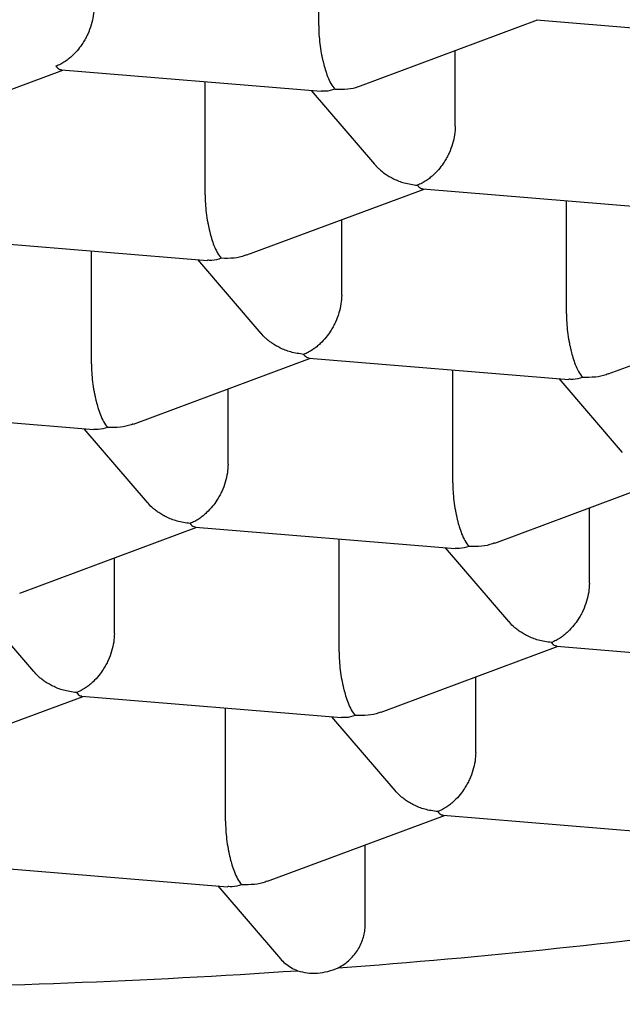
# Model space of a CAD drawing. Header units: millimetres. Extents: x 8 to 571, y 12 to 391.
# Tile 35 of 47: x 293.98 to 295.55, y 368.84 to 371.4. Entities that reach past the tile are written whole.
import ezdxf

# ---------------------------------------------------------------- set-up
doc = ezdxf.new("R2010")
doc.units = ezdxf.units.MM

msp = doc.modelspace()

# ---------------------------------------------------------------- linework, layer by layer
at = {"color": 7, "linetype": 'Continuous', "lineweight": 30}
for p, q in [((294.7616, 371.3879), (294.7616, 371.6817)), ((294.8703, 371.2311), (295.3309, 371.4027)), ((295.328, 371.4029), (296.0029, 371.3473)), ((295.1168, 371.1266), (295.1168, 371.3229)), ((293.6353, 371.101), (294.0957, 371.2724)), ((294.0928, 371.2727), (294.7676, 371.217)), ((294.466, 370.9482), (294.466, 371.2419)), ((294.7418, 371.2192), (294.9067, 371.0275)), ((294.575, 370.7915), (295.0354, 370.9629)), ((295.0325, 370.9632), (295.7073, 370.9075)), ((295.4057, 370.6387), (295.4057, 370.9324)), ((294.8213, 370.6869), (294.8213, 370.8832)), ((293.7972, 370.8329), (294.4721, 370.7773)), ((294.1705, 370.5084), (294.1705, 370.8022)), ((294.4463, 370.7794), (294.6112, 370.5876)), ((295.5147, 370.482), (295.9751, 370.6534)), ((294.2795, 370.3517), (294.7399, 370.5232)), ((294.7369, 370.5234), (295.4118, 370.4678)), ((295.1102, 370.1989), (295.1102, 370.4926)), ((295.386, 370.4699), (295.5509, 370.2781)), ((294.5257, 370.2471), (294.5257, 370.4434)), ((293.5017, 370.3932), (294.1766, 370.3375)), ((294.1508, 370.3397), (294.3157, 370.1479)), ((295.2192, 370.0422), (295.6796, 370.2137)), ((295.4654, 369.9376), (295.4654, 370.1339)), ((293.984, 369.912), (294.4444, 370.0834)), ((294.4414, 370.0837), (295.1163, 370.028)), ((294.8147, 369.7592), (294.8147, 370.0529)), ((295.0905, 370.0302), (295.2554, 369.8384)), ((294.2302, 369.8074), (294.2302, 370.0037)), ((293.8552, 369.8999), (294.0201, 369.7081)), ((294.9237, 369.6025), (295.3841, 369.7739)), ((295.3811, 369.7742), (296.056, 369.7185)), ((295.1699, 369.4978), (295.1699, 369.6942)), ((293.6885, 369.4722), (294.1488, 369.6437)), ((294.1459, 369.6439), (294.8208, 369.5883)), ((294.5192, 369.3194), (294.5192, 369.6131)), ((294.7949, 369.5904), (294.9598, 369.3986)), ((294.6281, 369.1627), (295.0885, 369.3342)), ((295.0856, 369.3344), (295.7604, 369.2788)), ((294.8823, 369.0489), (294.8823, 369.2574)), ((293.8504, 369.2042), (294.5252, 369.1485)), ((294.4994, 369.1507), (294.6621, 368.9615))]:
    msp.add_line(p, q, dxfattribs=at)
for centre, radius, start, end in [((293.5004, 386.8098), 17.9201, 274.19858, 277.84059), ((293.36, 388.6701), 19.7857, 270.43624, 273.90332)]:
    msp.add_arc(centre, radius, start, end, dxfattribs=at)
for points, knots in [([(293.3532, 372.5425), (293.3971, 372.5425), (293.4591, 372.5424), (293.5511, 372.5418), (293.6304, 372.5412), (293.7251, 372.54), (293.8248, 372.5385), (293.9295, 372.5365), (294.0377, 372.534), (294.1485, 372.531), (294.2615, 372.5274), (294.3761, 372.5234), (294.492, 372.5187), (294.6089, 372.5135), (294.7267, 372.5078), (294.845, 372.5015), (294.9639, 372.4946), (295.0832, 372.4872), (295.2027, 372.4792), (295.3223, 372.4707), (295.4421, 372.4615), (295.5619, 372.4518), (295.6817, 372.4415), (295.8013, 372.4307), (295.9208, 372.4193), (296.0401, 372.4073), (296.1591, 372.3948), (296.2778, 372.3817), (296.3962, 372.368), (296.5142, 372.3538), (296.6318, 372.339), (296.7489, 372.3237), (296.8655, 372.3078), (296.9817, 372.2914), (297.0972, 372.2744), (297.2122, 372.2569), (297.3266, 372.2389), (297.4403, 372.2203), (297.5533, 372.2011), (297.6657, 372.1815), (297.7773, 372.1613), (297.8882, 372.1407), (297.9983, 372.1195), (298.1075, 372.0978), (298.216, 372.0755), (298.3236, 372.0528), (298.4303, 372.0296), (298.5361, 372.006), (298.6409, 371.9818), (298.7449, 371.9571), (298.8478, 371.932), (298.9498, 371.9064), (299.0507, 371.8804), (299.1506, 371.8539), (299.2494, 371.8269), (299.3472, 371.7995), (299.4439, 371.7717), (299.5394, 371.7435), (299.6338, 371.7148), (299.727, 371.6857), (299.8191, 371.6562), (299.9099, 371.6264), (299.9996, 371.5961), (300.088, 371.5654), (300.1751, 371.5344), (300.261, 371.503), (300.3456, 371.4712), (300.4289, 371.4391), (300.5109, 371.4067), (300.5915, 371.3739), (300.6708, 371.3408), (300.7487, 371.3074), (300.8253, 371.2737), (300.9004, 371.2396), (300.9742, 371.2053), (301.0465, 371.1708), (301.1174, 371.1359), (301.1868, 371.1008), (301.2548, 371.0655), (301.3213, 371.0299), (301.3863, 370.9941), (301.4499, 370.9581), (301.5119, 370.9219), (301.5725, 370.8855), (301.6315, 370.8489), (301.689, 370.8121), (301.7449, 370.7752), (301.7993, 370.7381), (301.8522, 370.7009), (301.9035, 370.6636), (301.9533, 370.6262), (302.0015, 370.5887), (302.0482, 370.551), (302.0932, 370.5133), (302.1368, 370.4756), (302.1787, 370.4377), (302.2191, 370.3999), (302.258, 370.3619), (302.2952, 370.324), (302.3309, 370.286), (302.3651, 370.248), (302.3977, 370.21), (302.4288, 370.172), (302.4583, 370.134), (302.4863, 370.0959), (302.5128, 370.0579), (302.5378, 370.0198), (302.5612, 369.9817), (302.5831, 369.9435), (302.6036, 369.9053), (302.6225, 369.8671), (302.6399, 369.8287), (302.6558, 369.7902), (302.6702, 369.7516), (302.6831, 369.7128), (302.6944, 369.6738), (302.7042, 369.6346), (302.7124, 369.595), (302.719, 369.5552), (302.7239, 369.5151), (302.7269, 369.4747), (302.7283, 369.4436), (302.7281, 369.4259), (302.7281, 369.4218)], [0, 0, 0, 0, 0.008828, 0.01247, 0.01851, 0.024795, 0.031545, 0.038598, 0.045887, 0.053359, 0.060976, 0.06871, 0.076541, 0.084452, 0.09243, 0.100466, 0.108551, 0.116679, 0.124844, 0.133042, 0.141268, 0.14952, 0.157794, 0.166089, 0.174402, 0.182731, 0.191075, 0.199431, 0.2078, 0.216179, 0.224568, 0.232965, 0.24137, 0.249783, 0.258201, 0.266625, 0.275055, 0.283488, 0.291926, 0.300367, 0.308811, 0.317258, 0.325706, 0.334157, 0.342609, 0.351062, 0.359516, 0.36797, 0.376424, 0.384878, 0.393332, 0.401784, 0.410236, 0.418687, 0.427136, 0.435583, 0.444028, 0.452471, 0.460912, 0.46935, 0.477785, 0.486217, 0.494645, 0.50307, 0.511491, 0.519908, 0.528321, 0.53673, 0.545134, 0.553533, 0.561927, 0.570316, 0.5787, 0.587079, 0.595452, 0.603819, 0.61218, 0.620536, 0.628886, 0.63723, 0.645567, 0.653899, 0.662225, 0.670544, 0.678859, 0.687167, 0.69547, 0.703769, 0.712063, 0.720352, 0.728638, 0.736922, 0.745203, 0.753484, 0.761765, 0.770046, 0.778331, 0.786619, 0.794914, 0.803218, 0.811533, 0.819861, 0.828207, 0.836573, 0.844964, 0.853385, 0.86184, 0.870334, 0.878875, 0.887468, 0.89612, 0.904839, 0.913633, 0.922509, 0.931475, 0.940537, 0.949701, 0.958971, 0.968347, 0.977826, 0.987402, 0.997062, 1, 1, 1, 1]), ([(299.9085, 371.6267), (299.921, 371.6136), (299.9587, 371.574), (300.013, 371.5071), (300.0719, 371.4262), (300.1223, 371.3446), (300.1656, 371.2607), (300.201, 371.1747), (300.2279, 371.0867), (300.2456, 370.9983), (300.254, 370.9098), (300.2532, 370.8212), (300.2432, 370.7343), (300.2248, 370.6494), (300.1986, 370.5664), (300.1642, 370.4837), (300.1217, 370.4016), (300.07, 370.3183), (300.0088, 370.2341), (299.9374, 370.1491), (299.8572, 370.0651), (299.7682, 369.9822), (299.6706, 369.9004), (299.5666, 369.8216), (299.4567, 369.7455), (299.3418, 369.6724), (299.2197, 369.6006), (299.0906, 369.5304), (298.9519, 369.4604), (298.8033, 369.3908), (298.6445, 369.3219), (298.4786, 369.255), (298.3058, 369.1903), (298.1263, 369.1279), (297.944, 369.0689), (297.7594, 369.0134), (297.5733, 368.9612), (297.3821, 368.9113), (297.1861, 368.8637), (296.9814, 368.8176), (296.7681, 368.7733), (296.546, 368.7308), (296.3197, 368.6913), (296.0894, 368.6547), (295.8553, 368.6211), (295.6225, 368.5911), (295.3913, 368.5645), (295.1623, 368.5412), (294.9311, 368.5207), (294.698, 368.503), (294.4586, 368.4879), (294.213, 368.4755), (293.9615, 368.4661), (293.7092, 368.4599), (293.4564, 368.4569), (293.2035, 368.4572), (292.9555, 368.4607), (292.7129, 368.4671), (292.4759, 368.4763), (292.2399, 368.4884), (292.0052, 368.5031), (291.8501, 368.5154), (291.7725, 368.5215)], [0, 0, 0, 0, 0.008109, 0.024419, 0.040728, 0.057037, 0.073346, 0.090644, 0.107941, 0.125239, 0.142536, 0.159834, 0.177131, 0.19344, 0.209749, 0.226059, 0.242368, 0.258677, 0.275974, 0.293272, 0.310569, 0.327867, 0.345164, 0.362462, 0.378771, 0.39508, 0.411389, 0.427698, 0.444008, 0.461305, 0.478603, 0.4959, 0.513198, 0.530495, 0.547793, 0.564102, 0.580411, 0.59672, 0.613029, 0.629338, 0.646636, 0.663933, 0.681231, 0.698528, 0.715826, 0.733123, 0.749433, 0.765742, 0.782051, 0.79836, 0.814669, 0.831967, 0.849264, 0.866562, 0.883859, 0.901157, 0.918454, 0.934763, 0.951073, 0.967382, 0.983691, 1, 1, 1, 1]), ([(294.1771, 371.4361), (294.1767, 371.4286), (294.176, 371.4133), (294.1703, 371.3893), (294.1636, 371.3715), (294.158, 371.3598), (294.1549, 371.354), (294.1517, 371.3482), (294.1459, 371.3388), (294.1361, 371.3255), (294.1238, 371.3122), (294.112, 371.3018), (294.1016, 371.2942), (294.0903, 371.2873), (294.0823, 371.2839), (294.0782, 371.2822)], [0, 0, 0, 0, 0.111253, 0.227026, 0.348521, 0.379969, 0.411856, 0.444196, 0.477001, 0.573484, 0.692666, 0.760886, 0.834843, 0.914545, 1, 1, 1, 1]), ([(294.7616, 371.3879), (294.7617, 371.3804), (294.762, 371.365), (294.7643, 371.3403), (294.7673, 371.321), (294.77, 371.3073), (294.7718, 371.299), (294.7745, 371.2876), (294.7786, 371.2724), (294.785, 371.254), (294.7934, 371.2355), (294.7998, 371.227), (294.8032, 371.2225)], [0, 0, 0, 0, 0.111298, 0.227117, 0.348661, 0.390702, 0.433531, 0.477182, 0.573703, 0.692933, 0.835009, 1, 1, 1, 1]), ([(294.0782, 371.2822), (294.0815, 371.2787), (294.0865, 371.2735), (294.0912, 371.2734), (294.0928, 371.2734)], [0, 0, 0, 0, 0.6661073, 1, 1, 1, 1]), ([(285.8071, 371.2398), (285.8071, 371.2393), (285.8073, 371.2362), (285.808, 371.2283), (285.809, 371.2159), (285.8105, 371.2009), (285.812, 371.1876), (285.8134, 371.1755), (285.8148, 371.1642), (285.8165, 371.1515), (285.8186, 371.1376), (285.8207, 371.1237), (285.8228, 371.1114), (285.8245, 371.1015), (285.8261, 371.0928), (285.8286, 371.0791), (285.8326, 371.059), (285.838, 371.0346), (285.8434, 371.0117), (285.8489, 370.9899), (285.855, 370.9674), (285.8617, 370.9442), (285.8684, 370.9223), (285.8746, 370.9032), (285.8803, 370.8862), (285.8859, 370.8701), (285.8919, 370.8535), (285.8983, 370.8363), (285.9042, 370.8211), (285.9096, 370.8078), (285.9145, 370.7957), (285.9201, 370.7823), (285.9262, 370.7681), (285.9324, 370.7541), (285.9386, 370.7406), (285.9447, 370.7275), (285.9513, 370.7136), (285.9587, 370.6984), (285.9668, 370.6823), (285.9747, 370.6669), (285.9818, 370.6535), (285.9883, 370.6415), (285.995, 370.6293), (286.0024, 370.616), (286.0106, 370.6016), (286.0188, 370.5877), (286.0264, 370.5749), (286.0331, 370.5638), (286.0396, 370.5533), (286.0466, 370.5422), (286.0547, 370.5294), (286.0635, 370.5159), (286.0722, 370.5026), (286.0802, 370.4908), (286.0874, 370.4803), (286.0944, 370.4702), (286.102, 370.4593), (286.1106, 370.4474), (286.1195, 370.435), (286.1296, 370.4212), (286.1402, 370.4071), (286.1523, 370.3914), (286.1657, 370.3741), (286.1812, 370.3548), (286.1974, 370.335), (286.2134, 370.3159), (286.2295, 370.2971), (286.2443, 370.2802), (286.2578, 370.2652), (286.2691, 370.2527), (286.2799, 370.2409), (286.2896, 370.2305), (286.2983, 370.2213), (286.306, 370.2131), (286.3144, 370.2045), (286.3245, 370.194), (286.3377, 370.1805), (286.3532, 370.1651), (286.3693, 370.1492), (286.3866, 370.1325), (286.4046, 370.1155), (286.4241, 370.0973), (286.4441, 370.0791), (286.4644, 370.0609), (286.4844, 370.0433), (286.5057, 370.0249), (286.5282, 370.0058), (286.5527, 369.9856), (286.5772, 369.9657), (286.6021, 369.9459), (286.6275, 369.9261), (286.6538, 369.9059), (286.6818, 369.885), (286.7127, 369.8624), (286.7469, 369.8379), (286.7834, 369.8123), (286.8206, 369.787), (286.8573, 369.7626), (286.8932, 369.7394), (286.9276, 369.7175), (286.9605, 369.697), (286.9927, 369.6773), (287.0257, 369.6575), (287.0608, 369.6369), (287.0982, 369.6154), (287.1302, 369.5973), (287.1561, 369.5829), (287.1751, 369.5725), (287.1947, 369.5618), (287.2148, 369.551), (287.2345, 369.5405), (287.252, 369.5312), (287.2663, 369.5237), (287.277, 369.5181), (287.2851, 369.514), (287.2919, 369.5105), (287.301, 369.5058), (287.3141, 369.4991), (287.332, 369.49), (287.3536, 369.4791), (287.3788, 369.4666), (287.4072, 369.4526), (287.4386, 369.4374), (287.4729, 369.421), (287.5104, 369.4034), (287.543, 369.3884), (287.5693, 369.3764), (287.5872, 369.3684), (287.6028, 369.3614), (287.6155, 369.3557), (287.6253, 369.3514), (287.6339, 369.3476), (287.6429, 369.3437), (287.6537, 369.3389), (287.6676, 369.3328), (287.6849, 369.3254), (287.7057, 369.3164), (287.7282, 369.3069), (287.7513, 369.2972), (287.7738, 369.2878), (287.8042, 369.2752), (287.8418, 369.2599), (287.8857, 369.2424), (287.9261, 369.2265), (287.9629, 369.2123), (287.9964, 369.1995), (288.0285, 369.1874), (288.0589, 369.1761), (288.0875, 369.1656), (288.1138, 369.156), (288.1416, 369.1459), (288.1739, 369.1344), (288.2124, 369.1209), (288.2564, 369.1056), (288.306, 369.0888), (288.3609, 369.0705), (288.4206, 369.0509), (288.4856, 369.0302), (288.556, 369.0083), (288.632, 368.9852), (288.6975, 368.9659), (288.7493, 368.9509), (288.7843, 368.941), (288.8154, 368.9322), (288.8425, 368.9247), (288.8659, 368.9182), (288.8855, 368.9128), (288.9019, 368.9084), (288.9161, 368.9045), (288.9301, 368.9008), (288.9446, 368.8969), (288.9678, 368.8907), (289.0014, 368.8818), (289.0453, 368.8704), (289.0928, 368.8582), (289.1436, 368.8454), (289.1993, 368.8317), (289.2607, 368.8168), (289.3282, 368.8009), (289.4022, 368.7838), (289.4826, 368.7658), (289.5693, 368.7469), (289.6479, 368.7303), (289.7167, 368.7162), (289.7741, 368.7046), (289.8337, 368.6929), (289.8944, 368.6812), (289.9539, 368.67), (290.0097, 368.6598), (290.0601, 368.6507), (290.1051, 368.6427), (290.1448, 368.6358), (290.1793, 368.6299), (290.2064, 368.6253), (290.226, 368.622), (290.2376, 368.62), (290.2446, 368.6189), (290.2517, 368.6177), (290.2626, 368.6159), (290.2796, 368.6131), (290.3027, 368.6093), (290.3322, 368.6045), (290.3685, 368.5987), (290.4111, 368.592), (290.4599, 368.5845), (290.5151, 368.5762), (290.5767, 368.5671), (290.6447, 368.5573), (290.7214, 368.5466), (290.8071, 368.5351), (290.9023, 368.5228), (291.0054, 368.5101), (291.1163, 368.4972), (291.2336, 368.4842), (291.3547, 368.4716), (291.5114, 368.4563), (291.7033, 368.4394), (291.931, 368.4221), (292.1519, 368.4079), (292.3656, 368.3964), (292.5718, 368.3875), (292.7785, 368.3807), (292.9857, 368.376), (293.1931, 368.3733), (293.4018, 368.3728), (293.6116, 368.3743), (293.8225, 368.378), (294.0328, 368.3839), (294.2426, 368.3919), (294.421, 368.4006), (294.5684, 368.409), (294.6849, 368.4163), (294.8011, 368.4242), (294.9168, 368.4329), (295.031, 368.4421), (295.1422, 368.4517), (295.2583, 368.4624), (295.3779, 368.4742), (295.5, 368.4871), (295.6149, 368.5), (295.7225, 368.5127), (295.8229, 368.5252), (295.9163, 368.5374), (296.0006, 368.5488), (296.0762, 368.5594), (296.1436, 368.5691), (296.2053, 368.5782), (296.2614, 368.5868), (296.3119, 368.5946), (296.3556, 368.6015), (296.3933, 368.6076), (296.4258, 368.6129), (296.4513, 368.6171), (296.4727, 368.6207), (296.4929, 368.6241), (296.5181, 368.6283), (296.5483, 368.6335), (296.5901, 368.6407), (296.6425, 368.65), (296.7044, 368.6611), (296.7678, 368.6729), (296.8327, 368.6852), (296.8989, 368.698), (296.9788, 368.7139), (297.073, 368.7332), (297.1801, 368.7561), (297.2858, 368.7795), (297.3878, 368.803), (297.4849, 368.8262), (297.5774, 368.849), (297.6497, 368.8674), (297.7028, 368.8812), (297.7368, 368.8902), (297.7669, 368.8982), (297.7923, 368.9051), (297.8122, 368.9105), (297.8271, 368.9145), (297.8386, 368.9177), (297.8508, 368.921), (297.866, 368.9252), (297.8855, 368.9307), (297.9092, 368.9373), (297.9371, 368.9452), (297.9693, 368.9544), (298.0044, 368.9646), (298.052, 368.9786), (298.1085, 368.9955), (298.17, 369.0143), (298.2248, 369.0315), (298.2734, 369.047), (298.3195, 369.0619), (298.3651, 369.0769), (298.4028, 369.0896), (298.4327, 369.0997), (298.4542, 369.1071), (298.4755, 369.1145), (298.4955, 369.1214), (298.5129, 369.1275), (298.5269, 369.1324), (298.5376, 369.1362), (298.5464, 369.1394), (298.5566, 369.143), (298.5707, 369.1481), (298.5903, 369.1551), (298.6146, 369.1639), (298.6436, 369.1746), (298.6765, 369.1868), (298.7111, 369.1999), (298.7454, 369.213), (298.7836, 369.2277), (298.8247, 369.2439), (298.8679, 369.2612), (298.9069, 369.2771), (298.9399, 369.2908), (298.9674, 369.3023), (298.9899, 369.3118), (299.0105, 369.3206), (299.0315, 369.3296), (299.0544, 369.3396), (299.0805, 369.3511), (299.1091, 369.3638), (299.1393, 369.3774), (299.1717, 369.3922), (299.2062, 369.4081), (299.2427, 369.4253), (299.279, 369.4427), (299.3136, 369.4596), (299.3452, 369.4752), (299.3734, 369.4894), (299.3986, 369.5022), (299.4211, 369.5138), (299.4419, 369.5246), (299.4619, 369.5351), (299.4827, 369.5462), (299.5048, 369.558), (299.5285, 369.5709), (299.5543, 369.5851), (299.5772, 369.5978), (299.5964, 369.6087), (299.6114, 369.6172), (299.627, 369.6262), (299.6423, 369.635), (299.6562, 369.6431), (299.6673, 369.6497), (299.6755, 369.6545), (299.6813, 369.658), (299.6861, 369.6608), (299.6909, 369.6637), (299.6989, 369.6684), (299.7107, 369.6755), (299.727, 369.6854), (299.7458, 369.697), (299.7662, 369.7096), (299.788, 369.7233), (299.8111, 369.738), (299.8361, 369.7542), (299.863, 369.7718), (299.891, 369.7906), (299.9185, 369.8093), (299.9437, 369.8268), (299.9707, 369.8458), (300.0004, 369.8672), (300.0332, 369.8914), (300.0643, 369.9148), (300.0929, 369.9369), (300.1269, 369.9637), (300.1669, 369.9962), (300.2042, 370.0277), (300.2318, 370.0518), (300.2506, 370.0685), (300.2705, 370.0864), (300.2923, 370.1065), (300.3157, 370.1285), (300.3395, 370.1515), (300.3623, 370.174), (300.3832, 370.1952), (300.4004, 370.213), (300.4146, 370.2281), (300.4268, 370.2411), (300.4394, 370.2548), (300.4517, 370.2685), (300.463, 370.2812), (300.4726, 370.2921), (300.4812, 370.3021), (300.4902, 370.3125), (300.5006, 370.3248), (300.5124, 370.339), (300.5272, 370.3571), (300.5439, 370.3781), (300.5617, 370.4011), (300.5785, 370.4235), (300.5949, 370.4459), (300.6106, 370.4679), (300.6254, 370.4895), (300.6381, 370.5085), (300.6495, 370.5258), (300.6591, 370.5408), (300.668, 370.5551), (300.6758, 370.5679), (300.6842, 370.5817), (300.6938, 370.5981), (300.7047, 370.6171), (300.7169, 370.639), (300.73, 370.6634), (300.7443, 370.6913), (300.7585, 370.7203), (300.772, 370.7494), (300.7843, 370.7772), (300.7955, 370.8041), (300.8044, 370.8266), (300.8117, 370.8457), (300.8176, 370.8617), (300.8236, 370.8786), (300.8295, 370.8958), (300.8349, 370.9123), (300.8392, 370.9261), (300.8428, 370.9378), (300.846, 370.9485), (300.8495, 370.9604), (300.8531, 370.9734), (300.8566, 370.9865), (300.8597, 370.9984), (300.8622, 371.0083), (300.8642, 371.0165), (300.866, 371.0243), (300.8681, 371.0332), (300.8706, 371.0443), (300.8737, 371.0584), (300.8769, 371.0741), (300.8799, 371.0901), (300.8828, 371.1058), (300.8856, 371.1228), (300.8886, 371.1418), (300.8912, 371.1605), (300.8934, 371.1778), (300.8952, 371.1938), (300.8969, 371.21), (300.8983, 371.2256), (300.8991, 371.2356), (300.8994, 371.24)], [0, 0, 0, 0, 0.000143, 0.000803, 0.002084, 0.003374, 0.004719, 0.005577, 0.006558, 0.007667, 0.008903, 0.010224, 0.011317, 0.012154, 0.012824, 0.013633, 0.015785, 0.018161, 0.020117, 0.021884, 0.024013, 0.026173, 0.028151, 0.029947, 0.0314, 0.032801, 0.03436, 0.03598, 0.037554, 0.038575, 0.039698, 0.040943, 0.042312, 0.043693, 0.044901, 0.046132, 0.047416, 0.048877, 0.050507, 0.05204, 0.053328, 0.054405, 0.055539, 0.056888, 0.058324, 0.059768, 0.061027, 0.062103, 0.063072, 0.064178, 0.065462, 0.06691, 0.068278, 0.069491, 0.07052, 0.071497, 0.072612, 0.073864, 0.075208, 0.076453, 0.078156, 0.079628, 0.081419, 0.083624, 0.08579, 0.087781, 0.089788, 0.091903, 0.093313, 0.094738, 0.096041, 0.097203, 0.098223, 0.099102, 0.099938, 0.101138, 0.102654, 0.104486, 0.106396, 0.108087, 0.110225, 0.112297, 0.11443, 0.116613, 0.118709, 0.120677, 0.123154, 0.125568, 0.127997, 0.13041, 0.132838, 0.13533, 0.137899, 0.140686, 0.14388, 0.147217, 0.150499, 0.153696, 0.156763, 0.159683, 0.162387, 0.164966, 0.167638, 0.170445, 0.173413, 0.176546, 0.17798, 0.179448, 0.18095, 0.182487, 0.184046, 0.185414, 0.186456, 0.187256, 0.187815, 0.188248, 0.188775, 0.18984, 0.191165, 0.192751, 0.194596, 0.196668, 0.198907, 0.201348, 0.203992, 0.206837, 0.208177, 0.209456, 0.210528, 0.211392, 0.212049, 0.212545, 0.213145, 0.213882, 0.214756, 0.215975, 0.217387, 0.218952, 0.22049, 0.22198, 0.22342, 0.226513, 0.229354, 0.231942, 0.234279, 0.236387, 0.238308, 0.240332, 0.242097, 0.243637, 0.245219, 0.247248, 0.24959, 0.252255, 0.255244, 0.258534, 0.262062, 0.265825, 0.269933, 0.274288, 0.278889, 0.281064, 0.28302, 0.28475, 0.286254, 0.287531, 0.288639, 0.289492, 0.290228, 0.290992, 0.291783, 0.292615, 0.294796, 0.297283, 0.299763, 0.302487, 0.305456, 0.308677, 0.312249, 0.316118, 0.320286, 0.324751, 0.329514, 0.332317, 0.335214, 0.338204, 0.341288, 0.34431, 0.347069, 0.349566, 0.351758, 0.353698, 0.355385, 0.356816, 0.357666, 0.358233, 0.358515, 0.358687, 0.359269, 0.360096, 0.361167, 0.362628, 0.364384, 0.366436, 0.368784, 0.371428, 0.374367, 0.377601, 0.381131, 0.385256, 0.389723, 0.394531, 0.399681, 0.405167, 0.410771, 0.416374, 0.426643, 0.436908, 0.447168, 0.456325, 0.46548, 0.474631, 0.48378, 0.492926, 0.502069, 0.511376, 0.52068, 0.529981, 0.539281, 0.548578, 0.553795, 0.559011, 0.564226, 0.569441, 0.574647, 0.579709, 0.584581, 0.590507, 0.596124, 0.601433, 0.606433, 0.611126, 0.615509, 0.619585, 0.62305, 0.626256, 0.629202, 0.63189, 0.634318, 0.636486, 0.638212, 0.63978, 0.641195, 0.641927, 0.642906, 0.644132, 0.645606, 0.647327, 0.650263, 0.653321, 0.656464, 0.659691, 0.663002, 0.666398, 0.671759, 0.677316, 0.682838, 0.688164, 0.693294, 0.698226, 0.702962, 0.704979, 0.70687, 0.708515, 0.709913, 0.711064, 0.711795, 0.712374, 0.712975, 0.713815, 0.714894, 0.716213, 0.717772, 0.71957, 0.721608, 0.723711, 0.72763, 0.731267, 0.73433, 0.737161, 0.739787, 0.74247, 0.745274, 0.746546, 0.747841, 0.749159, 0.750419, 0.751481, 0.75233, 0.752986, 0.753452, 0.753945, 0.754853, 0.756059, 0.757562, 0.759363, 0.761462, 0.763728, 0.765901, 0.767973, 0.771026, 0.77383, 0.776385, 0.778691, 0.780353, 0.781853, 0.78319, 0.784514, 0.786075, 0.787842, 0.789835, 0.791929, 0.794077, 0.796585, 0.799165, 0.801813, 0.804345, 0.806643, 0.808706, 0.810536, 0.812239, 0.813715, 0.815183, 0.816754, 0.818431, 0.820217, 0.822191, 0.82442, 0.825545, 0.826725, 0.82796, 0.829244, 0.830385, 0.831292, 0.831931, 0.832362, 0.832707, 0.833095, 0.833526, 0.834644, 0.835976, 0.837523, 0.839286, 0.841051, 0.842997, 0.845125, 0.847434, 0.849926, 0.852455, 0.854701, 0.856677, 0.85975, 0.862809, 0.86579, 0.868519, 0.870987, 0.875686, 0.880364, 0.882297, 0.884239, 0.886274, 0.888607, 0.891247, 0.893933, 0.896522, 0.898935, 0.901127, 0.902515, 0.903967, 0.905488, 0.907065, 0.908485, 0.909676, 0.910629, 0.911735, 0.913062, 0.914611, 0.91631, 0.918917, 0.921307, 0.923557, 0.925915, 0.928271, 0.930382, 0.932541, 0.934052, 0.935641, 0.937076, 0.938333, 0.93948, 0.941196, 0.943179, 0.945081, 0.947627, 0.950292, 0.953145, 0.955927, 0.958569, 0.961012, 0.963443, 0.964832, 0.966308, 0.967857, 0.969478, 0.971025, 0.972375, 0.973236, 0.974201, 0.975274, 0.976454, 0.977698, 0.97878, 0.979667, 0.980357, 0.980963, 0.981751, 0.982733, 0.983909, 0.985502, 0.986912, 0.988138, 0.989661, 0.991395, 0.993132, 0.994574, 0.995926, 0.997329, 0.998823, 1, 1, 1, 1]), ([(294.8032, 371.2225), (294.7951, 371.2199), (294.7829, 371.2161), (294.7715, 371.2174), (294.7677, 371.2178)], [0, 0, 0, 0, 0.663264, 1, 1, 1, 1]), ([(294.8032, 371.2225), (294.8145, 371.2222), (294.8356, 371.2217), (294.8578, 371.2265), (294.8684, 371.2306), (294.8702, 371.2313)], [0, 0, 0, 0, 0.49046, 0.912846, 1, 1, 1, 1]), ([(295.1168, 371.1266), (295.1164, 371.1191), (295.1157, 371.1038), (295.11, 371.0798), (295.1033, 371.062), (295.0977, 371.0503), (295.0946, 371.0445), (295.0914, 371.0387), (295.0856, 371.0293), (295.0758, 371.016), (295.0635, 371.0027), (295.0516, 370.9923), (295.0413, 370.9846), (295.03, 370.9777), (295.022, 370.9744), (295.0179, 370.9727)], [0, 0, 0, 0, 0.111253, 0.227026, 0.348521, 0.379969, 0.411856, 0.444196, 0.477001, 0.573484, 0.692666, 0.760886, 0.834843, 0.914545, 1, 1, 1, 1]), ([(294.9067, 371.0275), (294.9084, 371.0255), (294.9122, 371.0212), (294.9212, 371.0125), (294.9355, 371.0011), (294.9573, 370.9883), (294.9854, 370.9772), (295.0066, 370.9743), (295.0179, 370.9727)], [0, 0, 0, 0, 0.062211, 0.134474, 0.294265, 0.49165, 0.726858, 1, 1, 1, 1]), ([(295.0179, 370.9727), (295.0212, 370.9692), (295.0262, 370.964), (295.0309, 370.9639), (295.0325, 370.9638)], [0, 0, 0, 0, 0.666107, 1, 1, 1, 1]), ([(294.466, 370.9482), (294.4662, 370.9407), (294.4665, 370.9253), (294.4688, 370.9005), (294.4718, 370.8812), (294.4745, 370.8676), (294.4763, 370.8593), (294.479, 370.8479), (294.4831, 370.8327), (294.4894, 370.8142), (294.4979, 370.7958), (294.5043, 370.7873), (294.5077, 370.7827)], [0, 0, 0, 0, 0.1112981, 0.2271171, 0.3486611, 0.390702, 0.4335313, 0.4771817, 0.573703, 0.6929329, 0.8350093, 1, 1, 1, 1]), ([(294.5077, 370.7827), (294.4996, 370.7802), (294.4874, 370.7764), (294.476, 370.7776), (294.4722, 370.778)], [0, 0, 0, 0, 0.663264, 1, 1, 1, 1]), ([(294.5749, 370.7919), (294.573, 370.7912), (294.5627, 370.7866), (294.54, 370.7822), (294.519, 370.7825), (294.5077, 370.7827)], [0, 0, 0, 0, 0.089252, 0.510644, 1, 1, 1, 1]), ([(294.8213, 370.6869), (294.8209, 370.6794), (294.8202, 370.6641), (294.8144, 370.64), (294.8077, 370.6222), (294.8022, 370.6106), (294.7991, 370.6047), (294.7958, 370.5989), (294.7901, 370.5896), (294.7803, 370.5762), (294.768, 370.563), (294.7561, 370.5525), (294.7458, 370.5449), (294.7345, 370.538), (294.7265, 370.5347), (294.7224, 370.533)], [0, 0, 0, 0, 0.111253, 0.227026, 0.348521, 0.379969, 0.411856, 0.444196, 0.477001, 0.573484, 0.692666, 0.760886, 0.834843, 0.914545, 1, 1, 1, 1]), ([(295.4057, 370.6387), (295.4059, 370.6312), (295.4062, 370.6158), (295.4085, 370.591), (295.4115, 370.5717), (295.4142, 370.558), (295.416, 370.5498), (295.4187, 370.5384), (295.4228, 370.5232), (295.4291, 370.5047), (295.4376, 370.4862), (295.444, 370.4778), (295.4474, 370.4732)], [0, 0, 0, 0, 0.1112981, 0.2271171, 0.3486611, 0.390702, 0.4335313, 0.4771817, 0.573703, 0.6929329, 0.8350093, 1, 1, 1, 1]), ([(294.7224, 370.533), (294.7111, 370.5346), (294.69, 370.5375), (294.6657, 370.5473), (294.6494, 370.556), (294.6393, 370.5624), (294.6306, 370.5689), (294.621, 370.5769), (294.6153, 370.5837), (294.6117, 370.588)], [0, 0, 0, 0, 0.273225, 0.508527, 0.612083, 0.706188, 0.79088, 0.866207, 1, 1, 1, 1]), ([(294.7224, 370.533), (294.7257, 370.5295), (294.7307, 370.5242), (294.7354, 370.5241), (294.737, 370.5241)], [0, 0, 0, 0, 0.666107, 1, 1, 1, 1]), ([(294.1705, 370.5084), (294.1707, 370.5009), (294.1709, 370.4855), (294.1733, 370.4608), (294.1763, 370.4415), (294.1789, 370.4278), (294.1807, 370.4195), (294.1835, 370.4081), (294.1876, 370.3929), (294.1939, 370.3745), (294.2024, 370.356), (294.2087, 370.3475), (294.2121, 370.343)], [0, 0, 0, 0, 0.111298, 0.227117, 0.348661, 0.390702, 0.433531, 0.477182, 0.573703, 0.692933, 0.835009, 1, 1, 1, 1]), ([(295.4474, 370.4732), (295.4393, 370.4707), (295.4271, 370.4668), (295.4157, 370.4681), (295.4119, 370.4685)], [0, 0, 0, 0, 0.663264, 1, 1, 1, 1]), ([(295.5146, 370.4824), (295.5127, 370.4817), (295.5024, 370.4771), (295.4797, 370.4727), (295.4587, 370.473), (295.4474, 370.4732)], [0, 0, 0, 0, 0.089252, 0.510644, 1, 1, 1, 1]), ([(294.2121, 370.343), (294.2041, 370.3404), (294.1919, 370.3366), (294.1805, 370.3379), (294.1766, 370.3383)], [0, 0, 0, 0, 0.663264, 1, 1, 1, 1]), ([(294.2793, 370.3522), (294.2775, 370.3514), (294.2671, 370.3469), (294.2445, 370.3424), (294.2234, 370.3428), (294.2121, 370.343)], [0, 0, 0, 0, 0.089252, 0.510644, 1, 1, 1, 1]), ([(294.5257, 370.2471), (294.5254, 370.2396), (294.5247, 370.2243), (294.5189, 370.2003), (294.5122, 370.1824), (294.5067, 370.1708), (294.5036, 370.165), (294.5003, 370.1592), (294.4945, 370.1498), (294.4847, 370.1365), (294.4724, 370.1232), (294.4606, 370.1128), (294.4503, 370.1051), (294.4389, 370.0982), (294.431, 370.0949), (294.4269, 370.0932)], [0, 0, 0, 0, 0.111253, 0.227026, 0.348521, 0.379969, 0.411856, 0.444196, 0.477001, 0.573484, 0.692666, 0.760886, 0.834843, 0.914545, 1, 1, 1, 1]), ([(295.1102, 370.1989), (295.1104, 370.1914), (295.1106, 370.176), (295.113, 370.1513), (295.116, 370.1319), (295.1186, 370.1183), (295.1204, 370.11), (295.1232, 370.0986), (295.1273, 370.0834), (295.1336, 370.065), (295.1421, 370.0465), (295.1484, 370.038), (295.1518, 370.0334)], [0, 0, 0, 0, 0.111298, 0.227117, 0.348661, 0.390702, 0.433531, 0.477182, 0.573703, 0.692933, 0.835009, 1, 1, 1, 1]), ([(294.4269, 370.0932), (294.4155, 370.0948), (294.3944, 370.0978), (294.3701, 370.1075), (294.3539, 370.1162), (294.3437, 370.1227), (294.3351, 370.1291), (294.3254, 370.1371), (294.3198, 370.1439), (294.3161, 370.1483)], [0, 0, 0, 0, 0.273225, 0.508527, 0.612083, 0.706188, 0.79088, 0.866207, 1, 1, 1, 1]), ([(294.4269, 370.0932), (294.4302, 370.0897), (294.4352, 370.0845), (294.4399, 370.0844), (294.4415, 370.0843)], [0, 0, 0, 0, 0.666107, 1, 1, 1, 1]), ([(295.1518, 370.0334), (295.1438, 370.0309), (295.1316, 370.0271), (295.1202, 370.0284), (295.1163, 370.0288)], [0, 0, 0, 0, 0.663264, 1, 1, 1, 1]), ([(295.219, 370.0427), (295.2172, 370.0419), (295.2068, 370.0374), (295.1842, 370.0329), (295.1631, 370.0333), (295.1518, 370.0334)], [0, 0, 0, 0, 0.089252, 0.510644, 1, 1, 1, 1]), ([(295.4654, 369.9376), (295.4651, 369.9301), (295.4644, 369.9148), (295.4586, 369.8908), (295.4519, 369.8729), (295.4463, 369.8613), (295.4433, 369.8554), (295.44, 369.8497), (295.4342, 369.8403), (295.4244, 369.827), (295.4121, 369.8137), (295.4003, 369.8033), (295.39, 369.7956), (295.3786, 369.7887), (295.3707, 369.7854), (295.3666, 369.7837)], [0, 0, 0, 0, 0.1112533, 0.2270258, 0.3485209, 0.3799693, 0.4118561, 0.4441956, 0.4770013, 0.5734838, 0.6926658, 0.7608861, 0.8348426, 0.9145449, 1, 1, 1, 1]), ([(295.3666, 369.7837), (295.3552, 369.7853), (295.3341, 369.7883), (295.3098, 369.798), (295.2936, 369.8067), (295.2834, 369.8132), (295.2748, 369.8196), (295.2651, 369.8276), (295.2595, 369.8344), (295.2558, 369.8388)], [0, 0, 0, 0, 0.273225, 0.508527, 0.612083, 0.706188, 0.79088, 0.866207, 1, 1, 1, 1]), ([(294.2302, 369.8074), (294.2299, 369.7999), (294.2291, 369.7846), (294.2234, 369.7605), (294.2167, 369.7427), (294.2111, 369.7311), (294.2081, 369.7252), (294.2048, 369.7194), (294.199, 369.7101), (294.1892, 369.6967), (294.1769, 369.6835), (294.1651, 369.673), (294.1547, 369.6654), (294.1434, 369.6585), (294.1354, 369.6552), (294.1313, 369.6534)], [0, 0, 0, 0, 0.111253, 0.227026, 0.348521, 0.379969, 0.411856, 0.444196, 0.477001, 0.573484, 0.692666, 0.760886, 0.834843, 0.914545, 1, 1, 1, 1]), ([(295.3666, 369.7837), (295.3699, 369.7802), (295.3749, 369.7749), (295.3796, 369.7749), (295.3812, 369.7748)], [0, 0, 0, 0, 0.666107, 1, 1, 1, 1]), ([(294.8147, 369.7592), (294.8148, 369.7516), (294.8151, 369.7363), (294.8174, 369.7115), (294.8204, 369.6922), (294.8231, 369.6785), (294.8249, 369.6703), (294.8277, 369.6589), (294.8318, 369.6437), (294.8381, 369.6252), (294.8466, 369.6067), (294.8529, 369.5983), (294.8563, 369.5937)], [0, 0, 0, 0, 0.111298, 0.227117, 0.348661, 0.390702, 0.433531, 0.477182, 0.573703, 0.692933, 0.835009, 1, 1, 1, 1]), ([(294.1313, 369.6534), (294.12, 369.6551), (294.0989, 369.658), (294.0746, 369.6678), (294.0584, 369.6765), (294.0482, 369.6829), (294.0395, 369.6894), (294.0299, 369.6974), (294.0242, 369.7042), (294.0206, 369.7085)], [0, 0, 0, 0, 0.273225, 0.508527, 0.612083, 0.706188, 0.79088, 0.866207, 1, 1, 1, 1]), ([(294.1313, 369.6534), (294.1347, 369.65), (294.1396, 369.6447), (294.1444, 369.6446), (294.1459, 369.6446)], [0, 0, 0, 0, 0.666107, 1, 1, 1, 1]), ([(294.8563, 369.5937), (294.8482, 369.5912), (294.8361, 369.5873), (294.8247, 369.5886), (294.8208, 369.589)], [0, 0, 0, 0, 0.663264, 1, 1, 1, 1]), ([(294.9235, 369.6029), (294.9217, 369.6021), (294.9113, 369.5976), (294.8887, 369.5932), (294.8676, 369.5935), (294.8563, 369.5937)], [0, 0, 0, 0, 0.089252, 0.510644, 1, 1, 1, 1]), ([(295.1699, 369.4978), (295.1696, 369.4904), (295.1688, 369.4751), (295.1631, 369.451), (295.1564, 369.4332), (295.1508, 369.4216), (295.1478, 369.4157), (295.1445, 369.4099), (295.1387, 369.4006), (295.1289, 369.3872), (295.1166, 369.374), (295.1048, 369.3635), (295.0944, 369.3559), (295.0831, 369.349), (295.0751, 369.3457), (295.071, 369.3439)], [0, 0, 0, 0, 0.1112533, 0.2270258, 0.3485209, 0.3799693, 0.4118561, 0.4441956, 0.4770013, 0.5734838, 0.6926658, 0.7608861, 0.8348426, 0.9145449, 1, 1, 1, 1]), ([(295.071, 369.3439), (295.0597, 369.3455), (295.0386, 369.3485), (295.0143, 369.3583), (294.9981, 369.367), (294.9879, 369.3734), (294.9792, 369.3799), (294.9696, 369.3879), (294.9639, 369.3947), (294.9603, 369.399)], [0, 0, 0, 0, 0.273225, 0.508527, 0.612083, 0.706188, 0.79088, 0.866207, 1, 1, 1, 1]), ([(293.3532, 365.5678), (293.3994, 365.5679), (293.4645, 365.568), (293.5612, 365.5685), (293.6445, 365.5692), (293.744, 365.5703), (293.8488, 365.5719), (293.9587, 365.5739), (294.0723, 365.5765), (294.1888, 365.5795), (294.3075, 365.5831), (294.4279, 365.5873), (294.5497, 365.592), (294.6726, 365.5972), (294.7964, 365.6031), (294.9209, 365.6095), (295.046, 365.6164), (295.1715, 365.624), (295.2973, 365.6321), (295.4233, 365.6408), (295.5495, 365.6501), (295.6757, 365.66), (295.8019, 365.6704), (295.9281, 365.6814), (296.0542, 365.6931), (296.1801, 365.7052), (296.3059, 365.718), (296.4313, 365.7314), (296.5565, 365.7453), (296.6814, 365.7598), (296.8059, 365.7749), (296.93, 365.7905), (297.0537, 365.8067), (297.1769, 365.8235), (297.2996, 365.8409), (297.4218, 365.8588), (297.5434, 365.8773), (297.6645, 365.8963), (297.7849, 365.9159), (297.9047, 365.9361), (298.0239, 365.9568), (298.1424, 365.978), (298.2602, 365.9998), (298.3772, 366.0221), (298.4935, 366.045), (298.609, 366.0684), (298.7237, 366.0923), (298.8376, 366.1168), (298.9506, 366.1418), (299.0628, 366.1673), (299.1741, 366.1933), (299.2844, 366.2199), (299.3939, 366.2469), (299.5024, 366.2744), (299.6099, 366.3025), (299.7165, 366.331), (299.822, 366.3601), (299.9265, 366.3896), (300.03, 366.4196), (300.1324, 366.4501), (300.2337, 366.481), (300.334, 366.5125), (300.4331, 366.5444), (300.5311, 366.5767), (300.628, 366.6096), (300.7237, 366.6428), (300.8182, 366.6766), (300.9115, 366.7107), (301.0036, 366.7453), (301.0945, 366.7804), (301.1842, 366.8158), (301.2726, 366.8517), (301.3597, 366.8881), (301.4456, 366.9248), (301.5302, 366.962), (301.6135, 366.9995), (301.6954, 367.0375), (301.776, 367.0759), (301.8553, 367.1147), (301.9332, 367.1538), (302.0098, 367.1934), (302.085, 367.2333), (302.1587, 367.2737), (302.2311, 367.3144), (302.3021, 367.3554), (302.3716, 367.3969), (302.4397, 367.4387), (302.5064, 367.4809), (302.5715, 367.5235), (302.6352, 367.5664), (302.6975, 367.6096), (302.7582, 367.6532), (302.8174, 367.6972), (302.8751, 367.7415), (302.9313, 367.7861), (302.9859, 367.8311), (303.039, 367.8764), (303.0905, 367.922), (303.1404, 367.968), (303.1888, 368.0143), (303.2355, 368.0608), (303.2806, 368.1077), (303.3241, 368.1549), (303.3659, 368.2023), (303.4061, 368.2501), (303.4446, 368.2981), (303.4814, 368.3463), (303.5166, 368.3948), (303.55, 368.4436), (303.5817, 368.4926), (303.6118, 368.5418), (303.64, 368.5912), (303.6666, 368.6408), (303.6914, 368.6905), (303.7144, 368.7405), (303.7357, 368.7906), (303.7553, 368.8408), (303.773, 368.8912), (303.7891, 368.9417), (303.8033, 368.9924), (303.8158, 369.0431), (303.8265, 369.094), (303.8354, 369.145), (303.8426, 369.1961), (303.848, 369.2473), (303.8515, 369.2986), (303.8532, 369.3411), (303.8531, 369.3664), (303.853, 369.3747)], [0, 0, 0, 0, 0.008462, 0.011949, 0.017732, 0.023748, 0.03021, 0.036962, 0.043939, 0.051091, 0.058383, 0.065788, 0.073285, 0.080859, 0.088499, 0.096194, 0.103936, 0.111721, 0.119541, 0.127394, 0.135275, 0.143181, 0.15111, 0.15906, 0.167027, 0.175012, 0.183011, 0.191025, 0.19905, 0.207088, 0.215136, 0.223194, 0.231261, 0.239337, 0.24742, 0.25551, 0.263608, 0.271711, 0.27982, 0.287935, 0.296055, 0.30418, 0.312309, 0.320442, 0.32858, 0.336721, 0.344865, 0.353013, 0.361164, 0.369319, 0.377476, 0.385635, 0.393797, 0.401962, 0.410129, 0.418298, 0.42647, 0.434643, 0.442819, 0.450996, 0.459176, 0.467357, 0.47554, 0.483724, 0.491911, 0.500098, 0.508288, 0.516479, 0.524672, 0.532866, 0.541062, 0.54926, 0.557459, 0.565659, 0.573861, 0.582065, 0.59027, 0.598477, 0.606685, 0.614895, 0.623107, 0.63132, 0.639534, 0.64775, 0.655967, 0.664185, 0.672405, 0.680626, 0.688847, 0.69707, 0.705293, 0.713516, 0.721739, 0.729962, 0.738184, 0.746405, 0.754623, 0.762839, 0.771051, 0.779259, 0.787462, 0.795658, 0.803847, 0.812028, 0.820199, 0.828358, 0.836506, 0.844639, 0.852758, 0.860861, 0.868947, 0.877014, 0.885063, 0.893093, 0.901103, 0.909095, 0.917068, 0.925023, 0.932962, 0.940887, 0.948799, 0.956702, 0.964599, 0.972492, 0.980386, 0.988284, 0.996191, 1, 1, 1, 1]), ([(295.071, 369.3439), (295.0743, 369.3404), (295.0793, 369.3352), (295.0841, 369.3351), (295.0856, 369.3351)], [0, 0, 0, 0, 0.666107, 1, 1, 1, 1]), ([(294.5192, 369.3194), (294.5193, 369.3119), (294.5196, 369.2965), (294.5219, 369.2718), (294.5249, 369.2524), (294.5276, 369.2388), (294.5294, 369.2305), (294.5321, 369.2191), (294.5362, 369.2039), (294.5426, 369.1855), (294.551, 369.167), (294.5574, 369.1585), (294.5608, 369.1539)], [0, 0, 0, 0, 0.111298, 0.227117, 0.348661, 0.390702, 0.433531, 0.477182, 0.573703, 0.692933, 0.835009, 1, 1, 1, 1]), ([(294.628, 369.1632), (294.6262, 369.1624), (294.6158, 369.1579), (294.5931, 369.1534), (294.5721, 369.1538), (294.5608, 369.1539)], [0, 0, 0, 0, 0.089252, 0.510644, 1, 1, 1, 1]), ([(294.5608, 369.1539), (294.5527, 369.1514), (294.5405, 369.1476), (294.5291, 369.1489), (294.5253, 369.1493)], [0, 0, 0, 0, 0.663264, 1, 1, 1, 1]), ([(294.8124, 368.9378), (294.8178, 368.9409), (294.8283, 368.947), (294.8424, 368.9588), (294.8546, 368.9719), (294.8647, 368.9862), (294.8726, 369.0014), (294.8782, 369.0171), (294.8817, 369.033), (294.8821, 369.0436), (294.8823, 369.0489)], [0, 0, 0, 0, 0.131008, 0.260278, 0.387821, 0.513647, 0.637766, 0.76019, 0.88093, 1, 1, 1, 1]), ([(294.6621, 368.9615), (294.6621, 368.9614), (294.6656, 368.9567), (294.6747, 368.9487), (294.6894, 368.9378), (294.701, 368.9328), (294.7069, 368.9302)], [0, 0, 0, 0, 0.0049993, 0.3235373, 0.6551965, 1, 1, 1, 1]), ([(294.7069, 368.9302), (294.7149, 368.928), (294.7311, 368.9235), (294.7492, 368.9239), (294.7584, 368.9241)], [0, 0, 0, 0, 0.496949, 1, 1, 1, 1]), ([(294.7584, 368.9241), (294.7674, 368.9252), (294.7859, 368.9274), (294.8035, 368.9343), (294.8124, 368.9378)], [0, 0, 0, 0, 0.4881487, 1, 1, 1, 1])]:
    msp.add_open_spline(points, degree=3, knots=knots, dxfattribs=at)

doc.saveas('drawing.dxf')
